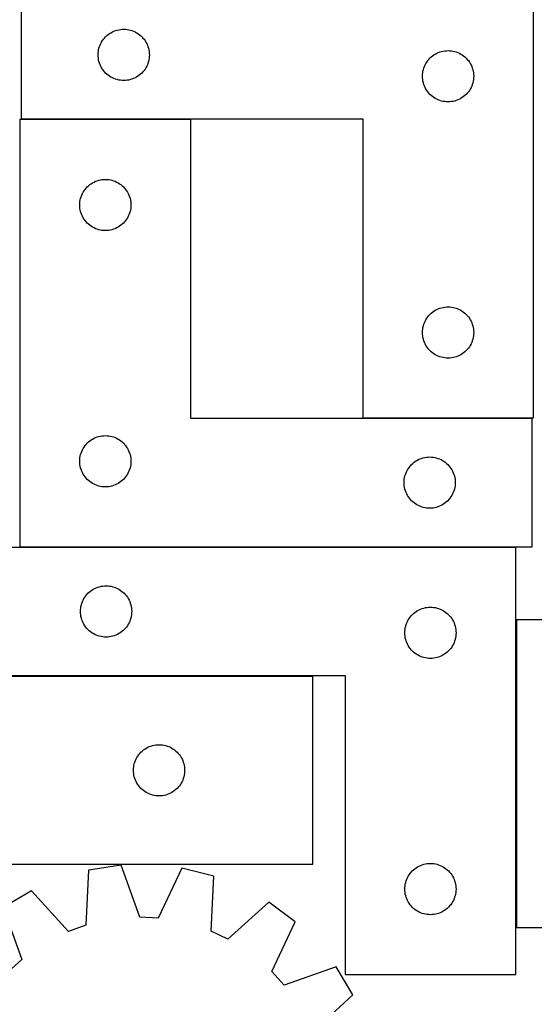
# Model space of a CAD drawing. Header units: millimetres. Extents: x 7 to 1243, y 7 to 1471.
# Tile 13 of 25: x 193 to 374, y 947 to 1293. Entities that reach past the tile are written whole.
import ezdxf

# ---------------------------------------------------------------- set-up
doc = ezdxf.new("R2010")
doc.units = ezdxf.units.MM
doc.layers.add('CUT', color=7, linetype='CONTINUOUS', true_color=0x000000)

msp = doc.modelspace()

# ---------------------------------------------------------------- linework, layer by layer
at = {"layer": 'CUT'}
for p, q in [((193.638178, 1302.856756), (193.638178, 1257.856756)), ((373.638178, 1152.856756), (373.638178, 1302.856756)), ((222.87162, 1286.290869), (223.274217, 1286.720717)), ((223.274217, 1286.720717), (223.704066, 1287.123315)), ((223.704066, 1287.123315), (224.159325, 1287.496937)), ((224.159325, 1287.496937), (224.638046, 1287.839983)), ((224.638046, 1287.839983), (225.138178, 1288.150985)), ((225.138178, 1288.150985), (225.65758, 1288.428611)), ((225.65758, 1288.428611), (226.194027, 1288.671672)), ((226.194027, 1288.671672), (226.745223, 1288.879128)), ((226.745223, 1288.879128), (227.308807, 1289.050089)), ((227.308807, 1289.050089), (227.882365, 1289.183824)), ((227.882365, 1289.183824), (228.463442, 1289.27976)), ((228.463442, 1289.27976), (229.04955, 1289.337487)), ((229.04955, 1289.337487), (229.638178, 1289.356756)), ((229.638178, 1289.356756), (230.226806, 1289.337487)), ((230.226806, 1289.337487), (230.812914, 1289.27976)), ((230.812914, 1289.27976), (231.393991, 1289.183824)), ((231.393991, 1289.183824), (231.967549, 1289.050089)), ((231.967549, 1289.050089), (232.531133, 1288.879128)), ((232.531133, 1288.879128), (233.082329, 1288.671672)), ((233.082329, 1288.671672), (233.618776, 1288.428611)), ((233.618776, 1288.428611), (234.138178, 1288.150985)), ((234.138178, 1288.150985), (234.63831, 1287.839983)), ((234.63831, 1287.839983), (235.117031, 1287.496937)), ((235.117031, 1287.496937), (235.57229, 1287.123315)), ((235.57229, 1287.123315), (236.002139, 1286.720717)), ((236.002139, 1286.720717), (236.404736, 1286.290869)), ((220.944846, 1282.686128), (221.115807, 1283.249712)), ((221.115807, 1283.249712), (221.323262, 1283.800907)), ((221.323262, 1283.800907), (221.566323, 1284.337355)), ((221.566323, 1284.337355), (221.843949, 1284.856756)), ((221.843949, 1284.856756), (222.154951, 1285.356889)), ((222.154951, 1285.356889), (222.497998, 1285.835609)), ((222.497998, 1285.835609), (222.87162, 1286.290869)), ((236.404736, 1286.290869), (236.778358, 1285.835609)), ((236.778358, 1285.835609), (237.121405, 1285.356889)), ((237.121405, 1285.356889), (237.432407, 1284.856756)), ((237.432407, 1284.856756), (237.710033, 1284.337355)), ((237.710033, 1284.337355), (237.953094, 1283.800907)), ((237.953094, 1283.800907), (238.160549, 1283.249712)), ((238.160549, 1283.249712), (238.33151, 1282.686128)), ((220.638178, 1280.356756), (220.657448, 1280.945385)), ((220.657448, 1279.768128), (220.638178, 1280.356756)), ((220.657448, 1280.945385), (220.715174, 1281.531492)), ((220.715174, 1279.182021), (220.657448, 1279.768128)), ((220.715174, 1281.531492), (220.81111, 1282.112569)), ((220.81111, 1282.112569), (220.944846, 1282.686128)), ((238.33151, 1282.686128), (238.465246, 1282.112569)), ((238.465246, 1282.112569), (238.561182, 1281.531492)), ((238.561182, 1281.531492), (238.618908, 1280.945385)), ((238.618908, 1279.768128), (238.561182, 1279.182021)), ((238.618908, 1280.945385), (238.638178, 1280.356756)), ((238.638178, 1280.356756), (238.618908, 1279.768128)), ((337.274217, 1279.220717), (337.704066, 1279.623315)), ((337.704066, 1279.623315), (338.159325, 1279.996937)), ((338.159325, 1279.996937), (338.638046, 1280.339983)), ((338.638046, 1280.339983), (339.138178, 1280.650985)), ((339.138178, 1280.650985), (339.65758, 1280.928611)), ((339.65758, 1280.928611), (340.194027, 1281.171672)), ((340.194027, 1281.171672), (340.745223, 1281.379128)), ((340.745223, 1281.379128), (341.308807, 1281.550089)), ((341.308807, 1281.550089), (341.882365, 1281.683824)), ((341.882365, 1281.683824), (342.463442, 1281.77976)), ((342.463442, 1281.77976), (343.04955, 1281.837487)), ((343.04955, 1281.837487), (343.638178, 1281.856756)), ((343.638178, 1281.856756), (344.226806, 1281.837487)), ((344.226806, 1281.837487), (344.812914, 1281.77976)), ((344.812914, 1281.77976), (345.393991, 1281.683824)), ((345.393991, 1281.683824), (345.967549, 1281.550089)), ((345.967549, 1281.550089), (346.531133, 1281.379128)), ((346.531133, 1281.379128), (347.082329, 1281.171672)), ((347.082329, 1281.171672), (347.618776, 1280.928611)), ((347.618776, 1280.928611), (348.138178, 1280.650985)), ((348.138178, 1280.650985), (348.63831, 1280.339983)), ((348.63831, 1280.339983), (349.117031, 1279.996937)), ((349.117031, 1279.996937), (349.57229, 1279.623315)), ((349.57229, 1279.623315), (350.002139, 1279.220717)), ((220.81111, 1278.600944), (220.715174, 1279.182021)), ((220.944846, 1278.027385), (220.81111, 1278.600944)), ((221.115807, 1277.463801), (220.944846, 1278.027385)), ((221.323262, 1276.912606), (221.115807, 1277.463801)), ((221.566323, 1276.376158), (221.323262, 1276.912606)), ((221.843949, 1275.856756), (221.566323, 1276.376158)), ((237.710033, 1276.376158), (237.432407, 1275.856756)), ((237.953094, 1276.912606), (237.710033, 1276.376158)), ((238.160549, 1277.463801), (237.953094, 1276.912606)), ((238.33151, 1278.027385), (238.160549, 1277.463801)), ((238.465246, 1278.600944), (238.33151, 1278.027385)), ((238.561182, 1279.182021), (238.465246, 1278.600944)), ((335.115807, 1275.749712), (335.323262, 1276.300907)), ((335.323262, 1276.300907), (335.566323, 1276.837355)), ((335.566323, 1276.837355), (335.843949, 1277.356756)), ((335.843949, 1277.356756), (336.154951, 1277.856889)), ((336.154951, 1277.856889), (336.497998, 1278.335609)), ((336.497998, 1278.335609), (336.87162, 1278.790869)), ((336.87162, 1278.790869), (337.274217, 1279.220717)), ((350.002139, 1279.220717), (350.404736, 1278.790869)), ((350.404736, 1278.790869), (350.778358, 1278.335609)), ((350.778358, 1278.335609), (351.121405, 1277.856889)), ((351.121405, 1277.856889), (351.432407, 1277.356756)), ((351.432407, 1277.356756), (351.710033, 1276.837355)), ((351.710033, 1276.837355), (351.953094, 1276.300907)), ((351.953094, 1276.300907), (352.160549, 1275.749712)), ((222.154951, 1275.356624), (221.843949, 1275.856756)), ((222.497998, 1274.877904), (222.154951, 1275.356624)), ((222.87162, 1274.422644), (222.497998, 1274.877904)), ((223.274217, 1273.992795), (222.87162, 1274.422644)), ((223.704066, 1273.590198), (223.274217, 1273.992795)), ((224.159325, 1273.216576), (223.704066, 1273.590198)), ((224.638046, 1272.87353), (224.159325, 1273.216576)), ((225.138178, 1272.562528), (224.638046, 1272.87353)), ((225.65758, 1272.284902), (225.138178, 1272.562528)), ((234.138178, 1272.562528), (233.618776, 1272.284902)), ((234.63831, 1272.87353), (234.138178, 1272.562528)), ((235.117031, 1273.216576), (234.63831, 1272.87353)), ((235.57229, 1273.590198), (235.117031, 1273.216576)), ((236.002139, 1273.992795), (235.57229, 1273.590198)), ((236.404736, 1274.422644), (236.002139, 1273.992795)), ((236.778358, 1274.877904), (236.404736, 1274.422644)), ((237.121405, 1275.356624), (236.778358, 1274.877904)), ((237.432407, 1275.856756), (237.121405, 1275.356624)), ((334.638178, 1272.856756), (334.657448, 1273.445385)), ((334.657448, 1272.268128), (334.638178, 1272.856756)), ((334.657448, 1273.445385), (334.715174, 1274.031492)), ((334.715174, 1274.031492), (334.81111, 1274.612569)), ((334.81111, 1274.612569), (334.944846, 1275.186128)), ((334.944846, 1275.186128), (335.115807, 1275.749712)), ((352.160549, 1275.749712), (352.33151, 1275.186128)), ((352.33151, 1275.186128), (352.465246, 1274.612569)), ((352.465246, 1274.612569), (352.561182, 1274.031492)), ((352.561182, 1274.031492), (352.618908, 1273.445385)), ((352.618908, 1273.445385), (352.638178, 1272.856756)), ((352.638178, 1272.856756), (352.618908, 1272.268128)), ((226.194027, 1272.041841), (225.65758, 1272.284902)), ((226.745223, 1271.834385), (226.194027, 1272.041841)), ((227.308807, 1271.663424), (226.745223, 1271.834385)), ((227.882365, 1271.529689), (227.308807, 1271.663424)), ((228.463442, 1271.433753), (227.882365, 1271.529689)), ((229.04955, 1271.376026), (228.463442, 1271.433753)), ((229.638178, 1271.356756), (229.04955, 1271.376026)), ((230.226806, 1271.376026), (229.638178, 1271.356756)), ((230.812914, 1271.433753), (230.226806, 1271.376026)), ((231.393991, 1271.529689), (230.812914, 1271.433753)), ((231.967549, 1271.663424), (231.393991, 1271.529689)), ((232.531133, 1271.834385), (231.967549, 1271.663424)), ((233.082329, 1272.041841), (232.531133, 1271.834385)), ((233.618776, 1272.284902), (233.082329, 1272.041841)), ((334.715174, 1271.682021), (334.657448, 1272.268128)), ((334.81111, 1271.100944), (334.715174, 1271.682021)), ((334.944846, 1270.527385), (334.81111, 1271.100944)), ((335.115807, 1269.963801), (334.944846, 1270.527385)), ((335.323262, 1269.412606), (335.115807, 1269.963801)), ((335.566323, 1268.876158), (335.323262, 1269.412606)), ((351.953094, 1269.412606), (351.710033, 1268.876158)), ((352.160549, 1269.963801), (351.953094, 1269.412606)), ((352.33151, 1270.527385), (352.160549, 1269.963801)), ((352.465246, 1271.100944), (352.33151, 1270.527385)), ((352.561182, 1271.682021), (352.465246, 1271.100944)), ((352.618908, 1272.268128), (352.561182, 1271.682021)), ((335.843949, 1268.356756), (335.566323, 1268.876158)), ((336.154951, 1267.856624), (335.843949, 1268.356756)), ((336.497998, 1267.377904), (336.154951, 1267.856624)), ((336.87162, 1266.922644), (336.497998, 1267.377904)), ((337.274217, 1266.492795), (336.87162, 1266.922644)), ((337.704066, 1266.090198), (337.274217, 1266.492795)), ((338.159325, 1265.716576), (337.704066, 1266.090198)), ((338.638046, 1265.37353), (338.159325, 1265.716576)), ((349.117031, 1265.716576), (348.63831, 1265.37353)), ((349.57229, 1266.090198), (349.117031, 1265.716576)), ((350.002139, 1266.492795), (349.57229, 1266.090198)), ((350.404736, 1266.922644), (350.002139, 1266.492795)), ((350.778358, 1267.377904), (350.404736, 1266.922644)), ((351.121405, 1267.856624), (350.778358, 1267.377904)), ((351.432407, 1268.356756), (351.121405, 1267.856624)), ((351.710033, 1268.876158), (351.432407, 1268.356756)), ((339.138178, 1265.062528), (338.638046, 1265.37353)), ((339.65758, 1264.784902), (339.138178, 1265.062528)), ((340.194027, 1264.541841), (339.65758, 1264.784902)), ((340.745223, 1264.334385), (340.194027, 1264.541841)), ((341.308807, 1264.163424), (340.745223, 1264.334385)), ((341.882365, 1264.029689), (341.308807, 1264.163424)), ((342.463442, 1263.933753), (341.882365, 1264.029689)), ((343.04955, 1263.876026), (342.463442, 1263.933753)), ((343.638178, 1263.856756), (343.04955, 1263.876026)), ((344.226806, 1263.876026), (343.638178, 1263.856756)), ((344.812914, 1263.933753), (344.226806, 1263.876026)), ((345.393991, 1264.029689), (344.812914, 1263.933753)), ((345.967549, 1264.163424), (345.393991, 1264.029689)), ((346.531133, 1264.334385), (345.967549, 1264.163424)), ((347.082329, 1264.541841), (346.531133, 1264.334385)), ((347.618776, 1264.784902), (347.082329, 1264.541841)), ((348.138178, 1265.062528), (347.618776, 1264.784902)), ((348.63831, 1265.37353), (348.138178, 1265.062528)), ((253.173093, 1257.645083), (193.173093, 1257.645083)), ((193.173093, 1257.645083), (193.173093, 1107.645083)), ((193.638178, 1257.856756), (313.638178, 1257.856756)), ((253.173093, 1152.645083), (253.173093, 1257.645083)), ((313.638178, 1257.856756), (313.638178, 1152.856756)), ((217.238981, 1234.411641), (217.69424, 1234.785263)), ((217.69424, 1234.785263), (218.172961, 1235.128309)), ((218.172961, 1235.128309), (218.673093, 1235.439312)), ((218.673093, 1235.439312), (219.192495, 1235.716938)), ((219.192495, 1235.716938), (219.728942, 1235.959999)), ((219.728942, 1235.959999), (220.280138, 1236.167454)), ((220.280138, 1236.167454), (220.843722, 1236.338415)), ((220.843722, 1236.338415), (221.41728, 1236.472151)), ((221.41728, 1236.472151), (221.998357, 1236.568087)), ((221.998357, 1236.568087), (222.584465, 1236.625813)), ((222.584465, 1236.625813), (223.173093, 1236.645083)), ((223.173093, 1236.645083), (223.761721, 1236.625813)), ((223.761721, 1236.625813), (224.347829, 1236.568087)), ((224.347829, 1236.568087), (224.928906, 1236.472151)), ((224.928906, 1236.472151), (225.502465, 1236.338415)), ((225.502465, 1236.338415), (226.066048, 1236.167454)), ((226.066048, 1236.167454), (226.617244, 1235.959999)), ((226.617244, 1235.959999), (227.153691, 1235.716938)), ((227.153691, 1235.716938), (227.673093, 1235.439312)), ((227.673093, 1235.439312), (228.173225, 1235.128309)), ((228.173225, 1235.128309), (228.651946, 1234.785263)), ((228.651946, 1234.785263), (229.107206, 1234.411641)), ((214.650722, 1230.538038), (214.858177, 1231.089234)), ((214.858177, 1231.089234), (215.101239, 1231.625681)), ((215.101239, 1231.625681), (215.378865, 1232.145083)), ((215.378865, 1232.145083), (215.689867, 1232.645215)), ((215.689867, 1232.645215), (216.032913, 1233.123936)), ((216.032913, 1233.123936), (216.406535, 1233.579195)), ((216.406535, 1233.579195), (216.809132, 1234.009044)), ((216.809132, 1234.009044), (217.238981, 1234.411641)), ((229.107206, 1234.411641), (229.537054, 1234.009044)), ((229.537054, 1234.009044), (229.939651, 1233.579195)), ((229.939651, 1233.579195), (230.313273, 1233.123936)), ((230.313273, 1233.123936), (230.65632, 1232.645215)), ((230.65632, 1232.645215), (230.967322, 1232.145083)), ((230.967322, 1232.145083), (231.244948, 1231.625681)), ((231.244948, 1231.625681), (231.488009, 1231.089234)), ((231.488009, 1231.089234), (231.695464, 1230.538038)), ((214.173093, 1227.645083), (214.192363, 1228.233711)), ((214.192363, 1227.056455), (214.173093, 1227.645083)), ((214.192363, 1228.233711), (214.250089, 1228.819819)), ((214.250089, 1228.819819), (214.346026, 1229.400896)), ((214.346026, 1229.400896), (214.479761, 1229.974454)), ((214.479761, 1229.974454), (214.650722, 1230.538038)), ((231.695464, 1230.538038), (231.866426, 1229.974454)), ((231.866426, 1229.974454), (232.000161, 1229.400896)), ((232.000161, 1229.400896), (232.096097, 1228.819819)), ((232.096097, 1228.819819), (232.153823, 1228.233711)), ((232.153823, 1228.233711), (232.173093, 1227.645083)), ((232.173093, 1227.645083), (232.153823, 1227.056455)), ((214.250089, 1226.470347), (214.192363, 1227.056455)), ((214.346026, 1225.88927), (214.250089, 1226.470347)), ((214.479761, 1225.315712), (214.346026, 1225.88927)), ((214.650722, 1224.752128), (214.479761, 1225.315712)), ((214.858177, 1224.200932), (214.650722, 1224.752128)), ((215.101239, 1223.664485), (214.858177, 1224.200932)), ((231.488009, 1224.200932), (231.244948, 1223.664485)), ((231.695464, 1224.752128), (231.488009, 1224.200932)), ((231.866426, 1225.315712), (231.695464, 1224.752128)), ((232.000161, 1225.88927), (231.866426, 1225.315712)), ((232.096097, 1226.470347), (232.000161, 1225.88927)), ((232.153823, 1227.056455), (232.096097, 1226.470347)), ((215.378865, 1223.145083), (215.101239, 1223.664485)), ((215.689867, 1222.644951), (215.378865, 1223.145083)), ((216.032913, 1222.16623), (215.689867, 1222.644951)), ((216.406535, 1221.710971), (216.032913, 1222.16623)), ((216.809132, 1221.281122), (216.406535, 1221.710971)), ((217.238981, 1220.878525), (216.809132, 1221.281122)), ((217.69424, 1220.504903), (217.238981, 1220.878525)), ((229.107206, 1220.878525), (228.651946, 1220.504903)), ((229.537054, 1221.281122), (229.107206, 1220.878525)), ((229.939651, 1221.710971), (229.537054, 1221.281122)), ((230.313273, 1222.16623), (229.939651, 1221.710971)), ((230.65632, 1222.644951), (230.313273, 1222.16623)), ((230.967322, 1223.145083), (230.65632, 1222.644951)), ((231.244948, 1223.664485), (230.967322, 1223.145083)), ((218.172961, 1220.161856), (217.69424, 1220.504903)), ((218.673093, 1219.850854), (218.172961, 1220.161856)), ((219.192495, 1219.573228), (218.673093, 1219.850854)), ((219.728942, 1219.330167), (219.192495, 1219.573228)), ((220.280138, 1219.122712), (219.728942, 1219.330167)), ((220.843722, 1218.951751), (220.280138, 1219.122712)), ((221.41728, 1218.818015), (220.843722, 1218.951751)), ((221.998357, 1218.722079), (221.41728, 1218.818015)), ((222.584465, 1218.664353), (221.998357, 1218.722079)), ((223.173093, 1218.645083), (222.584465, 1218.664353)), ((223.761721, 1218.664353), (223.173093, 1218.645083)), ((224.347829, 1218.722079), (223.761721, 1218.664353)), ((224.928906, 1218.818015), (224.347829, 1218.722079)), ((225.502465, 1218.951751), (224.928906, 1218.818015)), ((226.066048, 1219.122712), (225.502465, 1218.951751)), ((226.617244, 1219.330167), (226.066048, 1219.122712)), ((227.153691, 1219.573228), (226.617244, 1219.330167)), ((227.673093, 1219.850854), (227.153691, 1219.573228)), ((228.173225, 1220.161856), (227.673093, 1219.850854)), ((228.651946, 1220.504903), (228.173225, 1220.161856)), ((337.274217, 1189.220717), (337.704066, 1189.623315)), ((337.704066, 1189.623315), (338.159325, 1189.996937)), ((338.159325, 1189.996937), (338.638046, 1190.339983)), ((338.638046, 1190.339983), (339.138178, 1190.650985)), ((339.138178, 1190.650985), (339.65758, 1190.928611)), ((339.65758, 1190.928611), (340.194027, 1191.171672)), ((340.194027, 1191.171672), (340.745223, 1191.379128)), ((340.745223, 1191.379128), (341.308807, 1191.550089)), ((341.308807, 1191.550089), (341.882365, 1191.683824)), ((341.882365, 1191.683824), (342.463442, 1191.77976)), ((342.463442, 1191.77976), (343.04955, 1191.837487)), ((343.04955, 1191.837487), (343.638178, 1191.856756)), ((343.638178, 1191.856756), (344.226806, 1191.837487)), ((344.226806, 1191.837487), (344.812914, 1191.77976)), ((344.812914, 1191.77976), (345.393991, 1191.683824)), ((345.393991, 1191.683824), (345.967549, 1191.550089)), ((345.967549, 1191.550089), (346.531133, 1191.379128)), ((346.531133, 1191.379128), (347.082329, 1191.171672)), ((347.082329, 1191.171672), (347.618776, 1190.928611)), ((347.618776, 1190.928611), (348.138178, 1190.650985)), ((348.138178, 1190.650985), (348.63831, 1190.339983)), ((348.63831, 1190.339983), (349.117031, 1189.996937)), ((349.117031, 1189.996937), (349.57229, 1189.623315)), ((349.57229, 1189.623315), (350.002139, 1189.220717)), ((335.115807, 1185.749712), (335.323262, 1186.300907)), ((335.323262, 1186.300907), (335.566323, 1186.837355)), ((335.566323, 1186.837355), (335.843949, 1187.356756)), ((335.843949, 1187.356756), (336.154951, 1187.856889)), ((336.154951, 1187.856889), (336.497998, 1188.335609)), ((336.497998, 1188.335609), (336.87162, 1188.790869)), ((336.87162, 1188.790869), (337.274217, 1189.220717)), ((350.002139, 1189.220717), (350.404736, 1188.790869)), ((350.404736, 1188.790869), (350.778358, 1188.335609)), ((350.778358, 1188.335609), (351.121405, 1187.856889)), ((351.121405, 1187.856889), (351.432407, 1187.356756)), ((351.432407, 1187.356756), (351.710033, 1186.837355)), ((351.710033, 1186.837355), (351.953094, 1186.300907)), ((351.953094, 1186.300907), (352.160549, 1185.749712)), ((334.638178, 1182.856756), (334.657448, 1183.445385)), ((334.657448, 1182.268128), (334.638178, 1182.856756)), ((334.657448, 1183.445385), (334.715174, 1184.031492)), ((334.715174, 1184.031492), (334.81111, 1184.612569)), ((334.81111, 1184.612569), (334.944846, 1185.186128)), ((334.944846, 1185.186128), (335.115807, 1185.749712)), ((352.160549, 1185.749712), (352.33151, 1185.186128)), ((352.33151, 1185.186128), (352.465246, 1184.612569)), ((352.465246, 1184.612569), (352.561182, 1184.031492)), ((352.561182, 1184.031492), (352.618908, 1183.445385)), ((352.618908, 1183.445385), (352.638178, 1182.856756)), ((352.638178, 1182.856756), (352.618908, 1182.268128)), ((334.715174, 1181.682021), (334.657448, 1182.268128)), ((334.81111, 1181.100944), (334.715174, 1181.682021)), ((334.944846, 1180.527385), (334.81111, 1181.100944)), ((335.115807, 1179.963801), (334.944846, 1180.527385)), ((335.323262, 1179.412606), (335.115807, 1179.963801)), ((335.566323, 1178.876158), (335.323262, 1179.412606)), ((351.953094, 1179.412606), (351.710033, 1178.876158)), ((352.160549, 1179.963801), (351.953094, 1179.412606)), ((352.33151, 1180.527385), (352.160549, 1179.963801)), ((352.465246, 1181.100944), (352.33151, 1180.527385)), ((352.561182, 1181.682021), (352.465246, 1181.100944)), ((352.618908, 1182.268128), (352.561182, 1181.682021)), ((335.843949, 1178.356756), (335.566323, 1178.876158)), ((336.154951, 1177.856624), (335.843949, 1178.356756)), ((336.497998, 1177.377904), (336.154951, 1177.856624)), ((336.87162, 1176.922644), (336.497998, 1177.377904)), ((337.274217, 1176.492795), (336.87162, 1176.922644)), ((337.704066, 1176.090198), (337.274217, 1176.492795)), ((338.159325, 1175.716576), (337.704066, 1176.090198)), ((338.638046, 1175.37353), (338.159325, 1175.716576)), ((349.117031, 1175.716576), (348.63831, 1175.37353)), ((349.57229, 1176.090198), (349.117031, 1175.716576)), ((350.002139, 1176.492795), (349.57229, 1176.090198)), ((350.404736, 1176.922644), (350.002139, 1176.492795)), ((350.778358, 1177.377904), (350.404736, 1176.922644)), ((351.121405, 1177.856624), (350.778358, 1177.377904)), ((351.432407, 1178.356756), (351.121405, 1177.856624)), ((351.710033, 1178.876158), (351.432407, 1178.356756)), ((339.138178, 1175.062528), (338.638046, 1175.37353)), ((339.65758, 1174.784902), (339.138178, 1175.062528)), ((340.194027, 1174.541841), (339.65758, 1174.784902)), ((340.745223, 1174.334385), (340.194027, 1174.541841)), ((341.308807, 1174.163424), (340.745223, 1174.334385)), ((341.882365, 1174.029689), (341.308807, 1174.163424)), ((342.463442, 1173.933753), (341.882365, 1174.029689)), ((343.04955, 1173.876026), (342.463442, 1173.933753)), ((343.638178, 1173.856756), (343.04955, 1173.876026)), ((344.226806, 1173.876026), (343.638178, 1173.856756)), ((344.812914, 1173.933753), (344.226806, 1173.876026)), ((345.393991, 1174.029689), (344.812914, 1173.933753)), ((345.967549, 1174.163424), (345.393991, 1174.029689)), ((346.531133, 1174.334385), (345.967549, 1174.163424)), ((347.082329, 1174.541841), (346.531133, 1174.334385)), ((347.618776, 1174.784902), (347.082329, 1174.541841)), ((348.138178, 1175.062528), (347.618776, 1174.784902)), ((348.63831, 1175.37353), (348.138178, 1175.062528)), ((373.173093, 1152.645083), (253.173093, 1152.645083)), ((313.638178, 1152.856756), (373.638178, 1152.856756)), ((373.173093, 1107.645083), (373.173093, 1152.645083)), ((217.238981, 1144.411641), (217.69424, 1144.785263)), ((217.69424, 1144.785263), (218.172961, 1145.128309)), ((218.172961, 1145.128309), (218.673093, 1145.439312)), ((218.673093, 1145.439312), (219.192495, 1145.716938)), ((219.192495, 1145.716938), (219.728942, 1145.959999)), ((219.728942, 1145.959999), (220.280138, 1146.167454)), ((220.280138, 1146.167454), (220.843722, 1146.338415)), ((220.843722, 1146.338415), (221.41728, 1146.472151)), ((221.41728, 1146.472151), (221.998357, 1146.568087)), ((221.998357, 1146.568087), (222.584465, 1146.625813)), ((222.584465, 1146.625813), (223.173093, 1146.645083)), ((223.173093, 1146.645083), (223.761721, 1146.625813)), ((223.761721, 1146.625813), (224.347829, 1146.568087)), ((224.347829, 1146.568087), (224.928906, 1146.472151)), ((224.928906, 1146.472151), (225.502465, 1146.338415)), ((225.502465, 1146.338415), (226.066048, 1146.167454)), ((226.066048, 1146.167454), (226.617244, 1145.959999)), ((226.617244, 1145.959999), (227.153691, 1145.716938)), ((227.153691, 1145.716938), (227.673093, 1145.439312)), ((227.673093, 1145.439312), (228.173225, 1145.128309)), ((228.173225, 1145.128309), (228.651946, 1144.785263)), ((228.651946, 1144.785263), (229.107206, 1144.411641)), ((214.858177, 1141.089234), (215.101239, 1141.625681)), ((215.101239, 1141.625681), (215.378865, 1142.145083)), ((215.378865, 1142.145083), (215.689867, 1142.645215)), ((215.689867, 1142.645215), (216.032913, 1143.123936)), ((216.032913, 1143.123936), (216.406535, 1143.579195)), ((216.406535, 1143.579195), (216.809132, 1144.009044)), ((216.809132, 1144.009044), (217.238981, 1144.411641)), ((229.107206, 1144.411641), (229.537054, 1144.009044)), ((229.537054, 1144.009044), (229.939651, 1143.579195)), ((229.939651, 1143.579195), (230.313273, 1143.123936)), ((230.313273, 1143.123936), (230.65632, 1142.645215)), ((230.65632, 1142.645215), (230.967322, 1142.145083)), ((230.967322, 1142.145083), (231.244948, 1141.625681)), ((231.244948, 1141.625681), (231.488009, 1141.089234)), ((214.173093, 1137.645083), (214.192363, 1138.233711)), ((214.192363, 1137.056455), (214.173093, 1137.645083)), ((214.192363, 1138.233711), (214.250089, 1138.819819)), ((214.250089, 1138.819819), (214.346026, 1139.400896)), ((214.346026, 1139.400896), (214.479761, 1139.974454)), ((214.479761, 1139.974454), (214.650722, 1140.538038)), ((214.650722, 1140.538038), (214.858177, 1141.089234)), ((231.488009, 1141.089234), (231.695464, 1140.538038)), ((231.695464, 1140.538038), (231.866426, 1139.974454)), ((231.866426, 1139.974454), (232.000161, 1139.400896)), ((232.000161, 1139.400896), (232.096097, 1138.819819)), ((232.096097, 1138.819819), (232.153823, 1138.233711)), ((232.153823, 1138.233711), (232.173093, 1137.645083)), ((232.173093, 1137.645083), (232.153823, 1137.056455)), ((332.172961, 1137.628309), (332.673093, 1137.939312)), ((332.673093, 1137.939312), (333.192495, 1138.216938)), ((333.192495, 1138.216938), (333.728942, 1138.459999)), ((333.728942, 1138.459999), (334.280138, 1138.667454)), ((334.280138, 1138.667454), (334.843722, 1138.838415)), ((334.843722, 1138.838415), (335.41728, 1138.972151)), ((335.41728, 1138.972151), (335.998357, 1139.068087)), ((335.998357, 1139.068087), (336.584465, 1139.125813)), ((336.584465, 1139.125813), (337.173093, 1139.145083)), ((337.173093, 1139.145083), (337.761721, 1139.125813)), ((337.761721, 1139.125813), (338.347829, 1139.068087)), ((338.347829, 1139.068087), (338.928906, 1138.972151)), ((338.928906, 1138.972151), (339.502465, 1138.838415)), ((339.502465, 1138.838415), (340.066048, 1138.667454)), ((340.066048, 1138.667454), (340.617244, 1138.459999)), ((340.617244, 1138.459999), (341.153691, 1138.216938)), ((341.153691, 1138.216938), (341.673093, 1137.939312)), ((341.673093, 1137.939312), (342.173225, 1137.628309)), ((214.250089, 1136.470347), (214.192363, 1137.056455)), ((214.346026, 1135.88927), (214.250089, 1136.470347)), ((214.479761, 1135.315712), (214.346026, 1135.88927)), ((214.650722, 1134.752128), (214.479761, 1135.315712)), ((214.858177, 1134.200932), (214.650722, 1134.752128)), ((215.101239, 1133.664485), (214.858177, 1134.200932)), ((231.488009, 1134.200932), (231.244948, 1133.664485)), ((231.695464, 1134.752128), (231.488009, 1134.200932)), ((231.866426, 1135.315712), (231.695464, 1134.752128)), ((232.000161, 1135.88927), (231.866426, 1135.315712)), ((232.096097, 1136.470347), (232.000161, 1135.88927)), ((232.153823, 1137.056455), (232.096097, 1136.470347)), ((329.101239, 1134.125681), (329.378865, 1134.645083)), ((329.378865, 1134.645083), (329.689867, 1135.145215)), ((329.689867, 1135.145215), (330.032913, 1135.623936)), ((330.032913, 1135.623936), (330.406535, 1136.079195)), ((330.406535, 1136.079195), (330.809132, 1136.509044)), ((330.809132, 1136.509044), (331.238981, 1136.911641)), ((331.238981, 1136.911641), (331.69424, 1137.285263)), ((331.69424, 1137.285263), (332.172961, 1137.628309)), ((342.173225, 1137.628309), (342.651946, 1137.285263)), ((342.651946, 1137.285263), (343.107206, 1136.911641)), ((343.107206, 1136.911641), (343.537054, 1136.509044)), ((343.537054, 1136.509044), (343.939651, 1136.079195)), ((343.939651, 1136.079195), (344.313273, 1135.623936)), ((344.313273, 1135.623936), (344.65632, 1135.145215)), ((344.65632, 1135.145215), (344.967322, 1134.645083)), ((344.967322, 1134.645083), (345.244948, 1134.125681)), ((215.378865, 1133.145083), (215.101239, 1133.664485)), ((215.689867, 1132.644951), (215.378865, 1133.145083)), ((216.032913, 1132.16623), (215.689867, 1132.644951)), ((216.406535, 1131.710971), (216.032913, 1132.16623)), ((216.809132, 1131.281122), (216.406535, 1131.710971)), ((217.238981, 1130.878525), (216.809132, 1131.281122)), ((217.69424, 1130.504903), (217.238981, 1130.878525)), ((229.107206, 1130.878525), (228.651946, 1130.504903)), ((229.537054, 1131.281122), (229.107206, 1130.878525)), ((229.939651, 1131.710971), (229.537054, 1131.281122)), ((230.313273, 1132.16623), (229.939651, 1131.710971)), ((230.65632, 1132.644951), (230.313273, 1132.16623)), ((230.967322, 1133.145083), (230.65632, 1132.644951)), ((231.244948, 1133.664485), (230.967322, 1133.145083)), ((328.173093, 1130.145083), (328.192363, 1130.733711)), ((328.192363, 1130.733711), (328.250089, 1131.319819)), ((328.250089, 1131.319819), (328.346026, 1131.900896)), ((328.346026, 1131.900896), (328.479761, 1132.474454)), ((328.479761, 1132.474454), (328.650722, 1133.038038)), ((328.650722, 1133.038038), (328.858177, 1133.589234)), ((328.858177, 1133.589234), (329.101239, 1134.125681)), ((345.244948, 1134.125681), (345.488009, 1133.589234)), ((345.488009, 1133.589234), (345.695464, 1133.038038)), ((345.695464, 1133.038038), (345.866426, 1132.474454)), ((345.866426, 1132.474454), (346.000161, 1131.900896)), ((346.000161, 1131.900896), (346.096097, 1131.319819)), ((346.096097, 1131.319819), (346.153823, 1130.733711)), ((346.153823, 1130.733711), (346.173093, 1130.145083)), ((218.172961, 1130.161856), (217.69424, 1130.504903)), ((218.673093, 1129.850854), (218.172961, 1130.161856)), ((219.192495, 1129.573228), (218.673093, 1129.850854)), ((219.728942, 1129.330167), (219.192495, 1129.573228)), ((220.280138, 1129.122712), (219.728942, 1129.330167)), ((220.843722, 1128.951751), (220.280138, 1129.122712)), ((221.41728, 1128.818015), (220.843722, 1128.951751)), ((221.998357, 1128.722079), (221.41728, 1128.818015)), ((222.584465, 1128.664353), (221.998357, 1128.722079)), ((223.173093, 1128.645083), (222.584465, 1128.664353)), ((223.761721, 1128.664353), (223.173093, 1128.645083)), ((224.347829, 1128.722079), (223.761721, 1128.664353)), ((224.928906, 1128.818015), (224.347829, 1128.722079)), ((225.502465, 1128.951751), (224.928906, 1128.818015)), ((226.066048, 1129.122712), (225.502465, 1128.951751)), ((226.617244, 1129.330167), (226.066048, 1129.122712)), ((227.153691, 1129.573228), (226.617244, 1129.330167)), ((227.673093, 1129.850854), (227.153691, 1129.573228)), ((228.173225, 1130.161856), (227.673093, 1129.850854)), ((228.651946, 1130.504903), (228.173225, 1130.161856)), ((328.192363, 1129.556455), (328.173093, 1130.145083)), ((328.250089, 1128.970347), (328.192363, 1129.556455)), ((328.346026, 1128.38927), (328.250089, 1128.970347)), ((328.479761, 1127.815712), (328.346026, 1128.38927)), ((328.650722, 1127.252128), (328.479761, 1127.815712)), ((345.866426, 1127.815712), (345.695464, 1127.252128)), ((346.000161, 1128.38927), (345.866426, 1127.815712)), ((346.096097, 1128.970347), (346.000161, 1128.38927)), ((346.153823, 1129.556455), (346.096097, 1128.970347)), ((346.173093, 1130.145083), (346.153823, 1129.556455)), ((328.858177, 1126.700932), (328.650722, 1127.252128)), ((329.101239, 1126.164485), (328.858177, 1126.700932)), ((329.378865, 1125.645083), (329.101239, 1126.164485)), ((329.689867, 1125.144951), (329.378865, 1125.645083)), ((330.032913, 1124.66623), (329.689867, 1125.144951)), ((330.406535, 1124.210971), (330.032913, 1124.66623)), ((330.809132, 1123.781122), (330.406535, 1124.210971)), ((343.939651, 1124.210971), (343.537054, 1123.781122)), ((344.313273, 1124.66623), (343.939651, 1124.210971)), ((344.65632, 1125.144951), (344.313273, 1124.66623)), ((344.967322, 1125.645083), (344.65632, 1125.144951)), ((345.244948, 1126.164485), (344.967322, 1125.645083)), ((345.488009, 1126.700932), (345.244948, 1126.164485)), ((345.695464, 1127.252128), (345.488009, 1126.700932)), ((331.238981, 1123.378525), (330.809132, 1123.781122)), ((331.69424, 1123.004903), (331.238981, 1123.378525)), ((332.172961, 1122.661856), (331.69424, 1123.004903)), ((332.673093, 1122.350854), (332.172961, 1122.661856)), ((333.192495, 1122.073228), (332.673093, 1122.350854)), ((333.728942, 1121.830167), (333.192495, 1122.073228)), ((334.280138, 1121.622712), (333.728942, 1121.830167)), ((334.843722, 1121.451751), (334.280138, 1121.622712)), ((335.41728, 1121.318015), (334.843722, 1121.451751)), ((335.998357, 1121.222079), (335.41728, 1121.318015)), ((336.584465, 1121.164353), (335.998357, 1121.222079)), ((337.173093, 1121.145083), (336.584465, 1121.164353)), ((337.761721, 1121.164353), (337.173093, 1121.145083)), ((338.347829, 1121.222079), (337.761721, 1121.164353)), ((338.928906, 1121.318015), (338.347829, 1121.222079)), ((339.502465, 1121.451751), (338.928906, 1121.318015)), ((340.066048, 1121.622712), (339.502465, 1121.451751)), ((340.617244, 1121.830167), (340.066048, 1121.622712)), ((341.153691, 1122.073228), (340.617244, 1121.830167)), ((341.673093, 1122.350854), (341.153691, 1122.073228)), ((342.173225, 1122.661856), (341.673093, 1122.350854)), ((342.651946, 1123.004903), (342.173225, 1122.661856)), ((343.107206, 1123.378525), (342.651946, 1123.004903)), ((343.537054, 1123.781122), (343.107206, 1123.378525)), ((367.429011, 1107.405096), (187.429011, 1107.405096)), ((193.173093, 1107.645083), (373.173093, 1107.645083)), ((367.429011, 957.405096), (367.429011, 1107.405096)), ((218.428878, 1092.388323), (218.929011, 1092.699325)), ((218.929011, 1092.699325), (219.448412, 1092.976951)), ((219.448412, 1092.976951), (219.98486, 1093.220012)), ((219.98486, 1093.220012), (220.536055, 1093.427467)), ((220.536055, 1093.427467), (221.099639, 1093.598429)), ((221.099639, 1093.598429), (221.673198, 1093.732164)), ((221.673198, 1093.732164), (222.254275, 1093.8281)), ((222.254275, 1093.8281), (222.840382, 1093.885827)), ((222.840382, 1093.885827), (223.429011, 1093.905096)), ((223.429011, 1093.905096), (224.017639, 1093.885827)), ((224.017639, 1093.885827), (224.603746, 1093.8281)), ((224.603746, 1093.8281), (225.184823, 1093.732164)), ((225.184823, 1093.732164), (225.758382, 1093.598429)), ((225.758382, 1093.598429), (226.321966, 1093.427467)), ((226.321966, 1093.427467), (226.873161, 1093.220012)), ((226.873161, 1093.220012), (227.409609, 1092.976951)), ((227.409609, 1092.976951), (227.929011, 1092.699325)), ((227.929011, 1092.699325), (228.429143, 1092.388323)), ((215.357156, 1088.885695), (215.634782, 1089.405096)), ((215.634782, 1089.405096), (215.945784, 1089.905228)), ((215.945784, 1089.905228), (216.28883, 1090.383949)), ((216.28883, 1090.383949), (216.662452, 1090.839209)), ((216.662452, 1090.839209), (217.065049, 1091.269057)), ((217.065049, 1091.269057), (217.494898, 1091.671655)), ((217.494898, 1091.671655), (217.950158, 1092.045276)), ((217.950158, 1092.045276), (218.428878, 1092.388323)), ((228.429143, 1092.388323), (228.907863, 1092.045276)), ((228.907863, 1092.045276), (229.363123, 1091.671655)), ((229.363123, 1091.671655), (229.792972, 1091.269057)), ((229.792972, 1091.269057), (230.195569, 1090.839209)), ((230.195569, 1090.839209), (230.569191, 1090.383949)), ((230.569191, 1090.383949), (230.912237, 1089.905228)), ((230.912237, 1089.905228), (231.223239, 1089.405096)), ((231.223239, 1089.405096), (231.500865, 1088.885695)), ((214.44828, 1085.493724), (214.506007, 1086.079832)), ((214.506007, 1086.079832), (214.601943, 1086.660909)), ((214.601943, 1086.660909), (214.735678, 1087.234468)), ((214.735678, 1087.234468), (214.906639, 1087.798051)), ((214.906639, 1087.798051), (215.114095, 1088.349247)), ((215.114095, 1088.349247), (215.357156, 1088.885695)), ((231.500865, 1088.885695), (231.743926, 1088.349247)), ((231.743926, 1088.349247), (231.951382, 1087.798051)), ((231.951382, 1087.798051), (232.122343, 1087.234468)), ((232.122343, 1087.234468), (232.256078, 1086.660909)), ((232.256078, 1086.660909), (232.352014, 1086.079832)), ((232.352014, 1086.079832), (232.409741, 1085.493724)), ((333.98486, 1085.720012), (334.536055, 1085.927467)), ((334.536055, 1085.927467), (335.099639, 1086.098429)), ((335.099639, 1086.098429), (335.673198, 1086.232164)), ((335.673198, 1086.232164), (336.254275, 1086.3281)), ((336.254275, 1086.3281), (336.840382, 1086.385827)), ((336.840382, 1086.385827), (337.429011, 1086.405096)), ((337.429011, 1086.405096), (338.017639, 1086.385827)), ((338.017639, 1086.385827), (338.603746, 1086.3281)), ((338.603746, 1086.3281), (339.184823, 1086.232164)), ((339.184823, 1086.232164), (339.758382, 1086.098429)), ((339.758382, 1086.098429), (340.321966, 1085.927467)), ((340.321966, 1085.927467), (340.873161, 1085.720012)), ((214.429011, 1084.905096), (214.44828, 1085.493724)), ((214.44828, 1084.316468), (214.429011, 1084.905096)), ((214.506007, 1083.730361), (214.44828, 1084.316468)), ((214.601943, 1083.149283), (214.506007, 1083.730361)), ((214.735678, 1082.575725), (214.601943, 1083.149283)), ((214.906639, 1082.012141), (214.735678, 1082.575725)), ((232.122343, 1082.575725), (231.951382, 1082.012141)), ((232.256078, 1083.149283), (232.122343, 1082.575725)), ((232.352014, 1083.730361), (232.256078, 1083.149283)), ((232.409741, 1084.316468), (232.352014, 1083.730361)), ((232.409741, 1085.493724), (232.429011, 1084.905096)), ((232.429011, 1084.905096), (232.409741, 1084.316468)), ((329.634782, 1081.905096), (329.945784, 1082.405228)), ((329.945784, 1082.405228), (330.28883, 1082.883949)), ((330.28883, 1082.883949), (330.662452, 1083.339209)), ((330.662452, 1083.339209), (331.065049, 1083.769057)), ((331.065049, 1083.769057), (331.494898, 1084.171655)), ((331.494898, 1084.171655), (331.950158, 1084.545276)), ((331.950158, 1084.545276), (332.428878, 1084.888323)), ((332.428878, 1084.888323), (332.929011, 1085.199325)), ((332.929011, 1085.199325), (333.448412, 1085.476951)), ((333.448412, 1085.476951), (333.98486, 1085.720012)), ((340.873161, 1085.720012), (341.409609, 1085.476951)), ((341.409609, 1085.476951), (341.929011, 1085.199325)), ((341.929011, 1085.199325), (342.429143, 1084.888323)), ((342.429143, 1084.888323), (342.907863, 1084.545276)), ((342.907863, 1084.545276), (343.363123, 1084.171655)), ((343.363123, 1084.171655), (343.792972, 1083.769057)), ((343.792972, 1083.769057), (344.195569, 1083.339209)), ((344.195569, 1083.339209), (344.569191, 1082.883949)), ((344.569191, 1082.883949), (344.912237, 1082.405228)), ((344.912237, 1082.405228), (345.223239, 1081.905096)), ((215.114095, 1081.460945), (214.906639, 1082.012141)), ((215.357156, 1080.924498), (215.114095, 1081.460945)), ((215.634782, 1080.405096), (215.357156, 1080.924498)), ((215.945784, 1079.904964), (215.634782, 1080.405096)), ((216.28883, 1079.426243), (215.945784, 1079.904964)), ((216.662452, 1078.970984), (216.28883, 1079.426243)), ((217.065049, 1078.541135), (216.662452, 1078.970984)), ((230.195569, 1078.970984), (229.792972, 1078.541135)), ((230.569191, 1079.426243), (230.195569, 1078.970984)), ((230.912237, 1079.904964), (230.569191, 1079.426243)), ((231.223239, 1080.405096), (230.912237, 1079.904964)), ((231.500865, 1080.924498), (231.223239, 1080.405096)), ((231.743926, 1081.460945), (231.500865, 1080.924498)), ((231.951382, 1082.012141), (231.743926, 1081.460945)), ((328.506007, 1078.579832), (328.601943, 1079.160909)), ((328.601943, 1079.160909), (328.735678, 1079.734468)), ((328.735678, 1079.734468), (328.906639, 1080.298051)), ((328.906639, 1080.298051), (329.114095, 1080.849247)), ((329.114095, 1080.849247), (329.357156, 1081.385695)), ((329.357156, 1081.385695), (329.634782, 1081.905096)), ((345.223239, 1081.905096), (345.500865, 1081.385695)), ((345.500865, 1081.385695), (345.743926, 1080.849247)), ((345.743926, 1080.849247), (345.951382, 1080.298051)), ((345.951382, 1080.298051), (346.122343, 1079.734468)), ((346.122343, 1079.734468), (346.256078, 1079.160909)), ((346.256078, 1079.160909), (346.352014, 1078.579832)), ((367.642265, 1081.919983), (367.642265, 973.919983)), ((433.642265, 1081.919983), (367.642265, 1081.919983)), ((217.494898, 1078.138538), (217.065049, 1078.541135)), ((217.950158, 1077.764916), (217.494898, 1078.138538)), ((218.428878, 1077.42187), (217.950158, 1077.764916)), ((218.929011, 1077.110868), (218.428878, 1077.42187)), ((219.448412, 1076.833242), (218.929011, 1077.110868)), ((219.98486, 1076.590181), (219.448412, 1076.833242)), ((220.536055, 1076.382725), (219.98486, 1076.590181)), ((221.099639, 1076.211764), (220.536055, 1076.382725)), ((221.673198, 1076.078029), (221.099639, 1076.211764)), ((222.254275, 1075.982093), (221.673198, 1076.078029)), ((222.840382, 1075.924366), (222.254275, 1075.982093)), ((223.429011, 1075.905096), (222.840382, 1075.924366)), ((224.017639, 1075.924366), (223.429011, 1075.905096)), ((224.603746, 1075.982093), (224.017639, 1075.924366)), ((225.184823, 1076.078029), (224.603746, 1075.982093)), ((225.758382, 1076.211764), (225.184823, 1076.078029)), ((226.321966, 1076.382725), (225.758382, 1076.211764)), ((226.873161, 1076.590181), (226.321966, 1076.382725)), ((227.409609, 1076.833242), (226.873161, 1076.590181)), ((227.929011, 1077.110868), (227.409609, 1076.833242)), ((228.429143, 1077.42187), (227.929011, 1077.110868)), ((228.907863, 1077.764916), (228.429143, 1077.42187)), ((229.363123, 1078.138538), (228.907863, 1077.764916)), ((229.792972, 1078.541135), (229.363123, 1078.138538)), ((328.429011, 1077.405096), (328.44828, 1077.993724)), ((328.44828, 1076.816468), (328.429011, 1077.405096)), ((328.44828, 1077.993724), (328.506007, 1078.579832)), ((328.506007, 1076.230361), (328.44828, 1076.816468)), ((328.601943, 1075.649283), (328.506007, 1076.230361)), ((328.735678, 1075.075725), (328.601943, 1075.649283)), ((346.256078, 1075.649283), (346.122343, 1075.075725)), ((346.352014, 1076.230361), (346.256078, 1075.649283)), ((346.352014, 1078.579832), (346.409741, 1077.993724)), ((346.409741, 1076.816468), (346.352014, 1076.230361)), ((346.409741, 1077.993724), (346.429011, 1077.405096)), ((346.429011, 1077.405096), (346.409741, 1076.816468)), ((328.906639, 1074.512141), (328.735678, 1075.075725)), ((329.114095, 1073.960945), (328.906639, 1074.512141)), ((329.357156, 1073.424498), (329.114095, 1073.960945)), ((329.634782, 1072.905096), (329.357156, 1073.424498)), ((329.945784, 1072.404964), (329.634782, 1072.905096)), ((330.28883, 1071.926243), (329.945784, 1072.404964)), ((344.912237, 1072.404964), (344.569191, 1071.926243)), ((345.223239, 1072.905096), (344.912237, 1072.404964)), ((345.500865, 1073.424498), (345.223239, 1072.905096)), ((345.743926, 1073.960945), (345.500865, 1073.424498)), ((345.951382, 1074.512141), (345.743926, 1073.960945)), ((346.122343, 1075.075725), (345.951382, 1074.512141)), ((330.662452, 1071.470984), (330.28883, 1071.926243)), ((331.065049, 1071.041135), (330.662452, 1071.470984)), ((331.494898, 1070.638538), (331.065049, 1071.041135)), ((331.950158, 1070.264916), (331.494898, 1070.638538)), ((332.428878, 1069.92187), (331.950158, 1070.264916)), ((332.929011, 1069.610868), (332.428878, 1069.92187)), ((333.448412, 1069.333242), (332.929011, 1069.610868)), ((333.98486, 1069.090181), (333.448412, 1069.333242)), ((334.536055, 1068.882725), (333.98486, 1069.090181)), ((335.099639, 1068.711764), (334.536055, 1068.882725)), ((335.673198, 1068.578029), (335.099639, 1068.711764)), ((336.254275, 1068.482093), (335.673198, 1068.578029)), ((336.840382, 1068.424366), (336.254275, 1068.482093)), ((338.603746, 1068.482093), (338.017639, 1068.424366)), ((339.184823, 1068.578029), (338.603746, 1068.482093)), ((339.758382, 1068.711764), (339.184823, 1068.578029)), ((340.321966, 1068.882725), (339.758382, 1068.711764)), ((340.873161, 1069.090181), (340.321966, 1068.882725)), ((341.409609, 1069.333242), (340.873161, 1069.090181)), ((341.929011, 1069.610868), (341.409609, 1069.333242)), ((342.429143, 1069.92187), (341.929011, 1069.610868)), ((342.907863, 1070.264916), (342.429143, 1069.92187)), ((343.363123, 1070.638538), (342.907863, 1070.264916)), ((343.792972, 1071.041135), (343.363123, 1070.638538)), ((344.195569, 1071.470984), (343.792972, 1071.041135)), ((344.569191, 1071.926243), (344.195569, 1071.470984)), ((337.429011, 1068.405096), (336.840382, 1068.424366)), ((338.017639, 1068.424366), (337.429011, 1068.405096)), ((187.429011, 1062.405096), (307.429011, 1062.405096)), ((296.05383, 1062.11188), (188.05383, 1062.11188)), ((296.05383, 996.11188), (296.05383, 1062.11188)), ((307.429011, 1062.405096), (307.429011, 957.405096)), ((238.073232, 1037.183735), (238.609679, 1037.426796)), ((238.609679, 1037.426796), (239.160875, 1037.634251)), ((239.160875, 1037.634251), (239.724459, 1037.805212)), ((239.724459, 1037.805212), (240.298017, 1037.938948)), ((240.298017, 1037.938948), (240.879094, 1038.034884)), ((240.879094, 1038.034884), (241.465202, 1038.09261)), ((241.465202, 1038.09261), (242.05383, 1038.11188)), ((242.05383, 1038.11188), (242.642458, 1038.09261)), ((242.642458, 1038.09261), (243.228566, 1038.034884)), ((243.228566, 1038.034884), (243.809643, 1037.938948)), ((243.809643, 1037.938948), (244.383202, 1037.805212)), ((244.383202, 1037.805212), (244.946785, 1037.634251)), ((244.946785, 1037.634251), (245.497981, 1037.426796)), ((245.497981, 1037.426796), (246.034428, 1037.183735)), ((234.259602, 1033.61188), (234.570604, 1034.112012)), ((234.570604, 1034.112012), (234.91365, 1034.590733)), ((234.91365, 1034.590733), (235.287272, 1035.045992)), ((235.287272, 1035.045992), (235.689869, 1035.475841)), ((235.689869, 1035.475841), (236.119718, 1035.878438)), ((236.119718, 1035.878438), (236.574977, 1036.25206)), ((236.574977, 1036.25206), (237.053698, 1036.595106)), ((237.053698, 1036.595106), (237.55383, 1036.906109)), ((237.55383, 1036.906109), (238.073232, 1037.183735)), ((246.034428, 1037.183735), (246.55383, 1036.906109)), ((246.55383, 1036.906109), (247.053962, 1036.595106)), ((247.053962, 1036.595106), (247.532683, 1036.25206)), ((247.532683, 1036.25206), (247.987943, 1035.878438)), ((247.987943, 1035.878438), (248.417791, 1035.475841)), ((248.417791, 1035.475841), (248.820388, 1035.045992)), ((248.820388, 1035.045992), (249.19401, 1034.590733)), ((249.19401, 1034.590733), (249.537057, 1034.112012)), ((249.537057, 1034.112012), (249.848059, 1033.61188)), ((233.130826, 1030.286616), (233.226763, 1030.867693)), ((233.226763, 1030.867693), (233.360498, 1031.441251)), ((233.360498, 1031.441251), (233.531459, 1032.004835)), ((233.531459, 1032.004835), (233.738914, 1032.556031)), ((233.738914, 1032.556031), (233.981976, 1033.092478)), ((233.981976, 1033.092478), (234.259602, 1033.61188)), ((249.848059, 1033.61188), (250.125685, 1033.092478)), ((250.125685, 1033.092478), (250.368746, 1032.556031)), ((250.368746, 1032.556031), (250.576201, 1032.004835)), ((250.576201, 1032.004835), (250.747163, 1031.441251)), ((250.747163, 1031.441251), (250.880898, 1030.867693)), ((250.880898, 1030.867693), (250.976834, 1030.286616)), ((233.05383, 1029.11188), (233.0731, 1029.700508)), ((233.0731, 1028.523252), (233.05383, 1029.11188)), ((233.0731, 1029.700508), (233.130826, 1030.286616)), ((233.130826, 1027.937144), (233.0731, 1028.523252)), ((233.226763, 1027.356067), (233.130826, 1027.937144)), ((233.360498, 1026.782509), (233.226763, 1027.356067)), ((250.880898, 1027.356067), (250.747163, 1026.782509)), ((250.976834, 1027.937144), (250.880898, 1027.356067)), ((250.976834, 1030.286616), (251.034561, 1029.700508)), ((251.034561, 1028.523252), (250.976834, 1027.937144)), ((251.034561, 1029.700508), (251.05383, 1029.11188)), ((251.05383, 1029.11188), (251.034561, 1028.523252)), ((233.531459, 1026.218925), (233.360498, 1026.782509)), ((233.738914, 1025.667729), (233.531459, 1026.218925)), ((233.981976, 1025.131282), (233.738914, 1025.667729)), ((234.259602, 1024.61188), (233.981976, 1025.131282)), ((234.570604, 1024.111748), (234.259602, 1024.61188)), ((234.91365, 1023.633027), (234.570604, 1024.111748)), ((235.287272, 1023.177768), (234.91365, 1023.633027)), ((249.19401, 1023.633027), (248.820388, 1023.177768)), ((249.537057, 1024.111748), (249.19401, 1023.633027)), ((249.848059, 1024.61188), (249.537057, 1024.111748)), ((250.125685, 1025.131282), (249.848059, 1024.61188)), ((250.368746, 1025.667729), (250.125685, 1025.131282)), ((250.576201, 1026.218925), (250.368746, 1025.667729)), ((250.747163, 1026.782509), (250.576201, 1026.218925)), ((235.689869, 1022.747919), (235.287272, 1023.177768)), ((236.119718, 1022.345322), (235.689869, 1022.747919)), ((236.574977, 1021.9717), (236.119718, 1022.345322)), ((237.053698, 1021.628653), (236.574977, 1021.9717)), ((237.55383, 1021.317651), (237.053698, 1021.628653)), ((238.073232, 1021.040025), (237.55383, 1021.317651)), ((238.609679, 1020.796964), (238.073232, 1021.040025)), ((239.160875, 1020.589509), (238.609679, 1020.796964)), ((239.724459, 1020.418548), (239.160875, 1020.589509)), ((240.298017, 1020.284812), (239.724459, 1020.418548)), ((240.879094, 1020.188876), (240.298017, 1020.284812)), ((241.465202, 1020.13115), (240.879094, 1020.188876)), ((242.05383, 1020.11188), (241.465202, 1020.13115)), ((242.642458, 1020.13115), (242.05383, 1020.11188)), ((243.228566, 1020.188876), (242.642458, 1020.13115)), ((243.809643, 1020.284812), (243.228566, 1020.188876)), ((244.383202, 1020.418548), (243.809643, 1020.284812)), ((244.946785, 1020.589509), (244.383202, 1020.418548)), ((245.497981, 1020.796964), (244.946785, 1020.589509)), ((246.034428, 1021.040025), (245.497981, 1020.796964)), ((246.55383, 1021.317651), (246.034428, 1021.040025)), ((247.053962, 1021.628653), (246.55383, 1021.317651)), ((247.532683, 1021.9717), (247.053962, 1021.628653)), ((247.987943, 1022.345322), (247.532683, 1021.9717)), ((248.417791, 1022.747919), (247.987943, 1022.345322)), ((248.820388, 1023.177768), (248.417791, 1022.747919)), ((188.05383, 996.11188), (296.05383, 996.11188)), ((333.98486, 995.720012), (334.536055, 995.927467)), ((334.536055, 995.927467), (335.099639, 996.098429)), ((335.099639, 996.098429), (335.673198, 996.232164)), ((335.673198, 996.232164), (336.254275, 996.3281)), ((336.254275, 996.3281), (336.840382, 996.385827)), ((336.840382, 996.385827), (337.429011, 996.405096)), ((337.429011, 996.405096), (338.017639, 996.385827)), ((338.017639, 996.385827), (338.603746, 996.3281)), ((338.603746, 996.3281), (339.184823, 996.232164)), ((339.184823, 996.232164), (339.758382, 996.098429)), ((339.758382, 996.098429), (340.321966, 995.927467)), ((340.321966, 995.927467), (340.873161, 995.720012)), ((217.29932, 994.049262), (216.302951, 974.69856)), ((228.708871, 995.754435), (217.29932, 994.049262)), ((235.319313, 977.540581), (228.708871, 995.754435)), ((250.067455, 994.728516), (241.741737, 977.232092)), ((261.261047, 991.937644), (250.067455, 994.728516)), ((329.945784, 992.405228), (330.28883, 992.883949)), ((330.28883, 992.883949), (330.662452, 993.339209)), ((330.662452, 993.339209), (331.065049, 993.769057)), ((331.065049, 993.769057), (331.494898, 994.171655)), ((331.494898, 994.171655), (331.950158, 994.545276)), ((331.950158, 994.545276), (332.428878, 994.888323)), ((332.428878, 994.888323), (332.929011, 995.199325)), ((332.929011, 995.199325), (333.448412, 995.476951)), ((333.448412, 995.476951), (333.98486, 995.720012)), ((340.873161, 995.720012), (341.409609, 995.476951)), ((341.409609, 995.476951), (341.929011, 995.199325)), ((341.929011, 995.199325), (342.429143, 994.888323)), ((342.429143, 994.888323), (342.907863, 994.545276)), ((342.907863, 994.545276), (343.363123, 994.171655)), ((343.363123, 994.171655), (343.792972, 993.769057)), ((343.792972, 993.769057), (344.195569, 993.339209)), ((344.195569, 993.339209), (344.569191, 992.883949)), ((344.569191, 992.883949), (344.912237, 992.405228)), ((260.398159, 972.58053), (261.261047, 991.937644)), ((328.506007, 988.579832), (328.601943, 989.160909)), ((328.601943, 989.160909), (328.735678, 989.734468)), ((328.735678, 989.734468), (328.906639, 990.298051)), ((328.906639, 990.298051), (329.114095, 990.849247)), ((329.114095, 990.849247), (329.357156, 991.385695)), ((329.357156, 991.385695), (329.634782, 991.905096)), ((329.634782, 991.905096), (329.945784, 992.405228)), ((344.912237, 992.405228), (345.223239, 991.905096)), ((345.223239, 991.905096), (345.500865, 991.385695)), ((345.500865, 991.385695), (345.743926, 990.849247)), ((345.743926, 990.849247), (345.951382, 990.298051)), ((345.951382, 990.298051), (346.122343, 989.734468)), ((346.122343, 989.734468), (346.256078, 989.160909)), ((346.256078, 989.160909), (346.352014, 988.579832)), ((197.173959, 986.823511), (187.28545, 980.881891)), ((210.251352, 972.525811), (197.173959, 986.823511)), ((328.429011, 987.405096), (328.44828, 987.993724)), ((328.44828, 986.816468), (328.429011, 987.405096)), ((328.44828, 987.993724), (328.506007, 988.579832)), ((328.506007, 986.230361), (328.44828, 986.816468)), ((328.601943, 985.649283), (328.506007, 986.230361)), ((328.735678, 985.075725), (328.601943, 985.649283)), ((346.256078, 985.649283), (346.122343, 985.075725)), ((346.352014, 986.230361), (346.256078, 985.649283)), ((346.352014, 988.579832), (346.409741, 987.993724)), ((346.409741, 986.816468), (346.352014, 986.230361)), ((346.409741, 987.993724), (346.429011, 987.405096)), ((346.429011, 987.405096), (346.409741, 986.816468)), ((280.601203, 982.816242), (266.213651, 969.837769)), ((289.874713, 975.954211), (280.601203, 982.816242)), ((328.906639, 984.512141), (328.735678, 985.075725)), ((329.114095, 983.960945), (328.906639, 984.512141)), ((329.357156, 983.424498), (329.114095, 983.960945)), ((329.634782, 982.905096), (329.357156, 983.424498)), ((329.945784, 982.404964), (329.634782, 982.905096)), ((330.28883, 981.926243), (329.945784, 982.404964)), ((344.912237, 982.404964), (344.569191, 981.926243)), ((345.223239, 982.905096), (344.912237, 982.404964)), ((345.500865, 983.424498), (345.223239, 982.905096)), ((345.743926, 983.960945), (345.500865, 983.424498)), ((345.951382, 984.512141), (345.743926, 983.960945)), ((346.122343, 985.075725), (345.951382, 984.512141)), ((187.28545, 980.881891), (193.770119, 962.62288)), ((330.662452, 981.470984), (330.28883, 981.926243)), ((331.065049, 981.041135), (330.662452, 981.470984)), ((331.494898, 980.638538), (331.065049, 981.041135)), ((331.950158, 980.264916), (331.494898, 980.638538)), ((332.428878, 979.92187), (331.950158, 980.264916)), ((332.929011, 979.610868), (332.428878, 979.92187)), ((333.448412, 979.333242), (332.929011, 979.610868)), ((333.98486, 979.090181), (333.448412, 979.333242)), ((334.536055, 978.882725), (333.98486, 979.090181)), ((335.099639, 978.711764), (334.536055, 978.882725)), ((335.673198, 978.578029), (335.099639, 978.711764)), ((336.254275, 978.482093), (335.673198, 978.578029)), ((339.184823, 978.578029), (338.603746, 978.482093)), ((339.758382, 978.711764), (339.184823, 978.578029)), ((340.321966, 978.882725), (339.758382, 978.711764)), ((340.873161, 979.090181), (340.321966, 978.882725)), ((341.409609, 979.333242), (340.873161, 979.090181)), ((341.929011, 979.610868), (341.409609, 979.333242)), ((342.429143, 979.92187), (341.929011, 979.610868)), ((342.907863, 980.264916), (342.429143, 979.92187)), ((343.363123, 980.638538), (342.907863, 980.264916)), ((343.792972, 981.041135), (343.363123, 980.638538)), ((344.195569, 981.470984), (343.792972, 981.041135)), ((344.569191, 981.926243), (344.195569, 981.470984)), ((241.741737, 977.232092), (235.319313, 977.540581)), ((281.669862, 958.400783), (289.874713, 975.954211)), ((336.840382, 978.424366), (336.254275, 978.482093)), ((337.429011, 978.405096), (336.840382, 978.424366)), ((338.017639, 978.424366), (337.429011, 978.405096)), ((338.603746, 978.482093), (338.017639, 978.424366)), ((216.302951, 974.69856), (210.251352, 972.525811)), ((266.213651, 969.837769), (260.398159, 972.58053)), ((367.642265, 973.919983), (433.642265, 973.919983)), ((193.770119, 962.62288), (189.010645, 958.299675)), ((285.993067, 953.641309), (281.669862, 958.400783)), ((304.252078, 960.125977), (285.993067, 953.641309)), ((310.193699, 950.237468), (304.252078, 960.125977)), ((307.429011, 957.405096), (367.429011, 957.405096)), ((295.895999, 937.160075), (310.193699, 950.237468))]:
    msp.add_line(p, q, dxfattribs=at)

doc.saveas('drawing.dxf')
